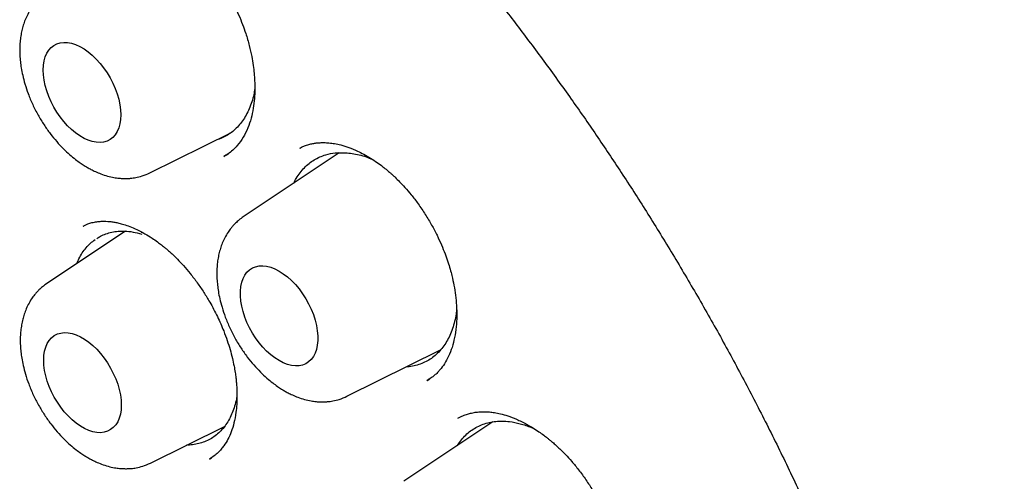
# Model space of a CAD drawing. Header units: millimetres. Extents: x 8 to 932, y 12 to 940.
# Tile 22 of 62: x 871 to 882, y 420 to 425. Entities that reach past the tile are written whole.
import ezdxf

# ---------------------------------------------------------------- set-up
doc = ezdxf.new("R2010")
doc.units = ezdxf.units.MM

msp = doc.modelspace()

# ---------------------------------------------------------------- linework, layer by layer
at = {"color": 7, "linetype": 'Continuous', "lineweight": 30}
for p, q in [((872.489, 423.5), (873.394, 423.948)), ((874.17, 423.777), (874.179, 423.78)), ((873.317, 423.685), (873.336, 423.697)), ((873.341, 423.699), (873.369, 423.717)), ((874.607, 423.724), (873.534, 423.009)), ((871.745, 422.903), (871.749, 422.905)), ((872.216, 422.849), (871.337, 422.263)), ((872.394, 422.837), (872.401, 422.837)), ((874.692, 421.004), (875.738, 421.522)), ((875.606, 421.192), (875.586, 421.178)), ((875.591, 421.181), (875.621, 421.2)), ((876.322, 420.717), (875.327, 420.054)), ((872.495, 420.257), (873.324, 420.668)), ((876.754, 420.655), (876.789, 420.64)), ((873.155, 420.302), (873.179, 420.318))]:
    msp.add_line(p, q, dxfattribs=at)
at = {"color": 7, "linetype": 'Continuous', "lineweight": 30, "flags": 128}
for points in [[(871.297, 424.649), (871.299, 424.702), (871.307, 424.751), (871.319, 424.796), (871.337, 424.836), (871.359, 424.871), (871.385, 424.901), (871.415, 424.925), (871.45, 424.942), (871.487, 424.954), (871.527, 424.958), (871.57, 424.957), (871.614, 424.948), (871.66, 424.933), (871.707, 424.912), (871.754, 424.885), (871.8, 424.852), (871.846, 424.814), (871.891, 424.771), (871.933, 424.724), (871.973, 424.673), (872.011, 424.619), (872.045, 424.562), (872.075, 424.503), (872.102, 424.443), (872.124, 424.382), (872.141, 424.322), (872.154, 424.262), (872.161, 424.204), (872.164, 424.149), (872.161, 424.096), (872.154, 424.047), (872.141, 424.002), (872.124, 423.962), (872.102, 423.927), (872.075, 423.897), (872.045, 423.873), (872.011, 423.856), (871.973, 423.844), (871.933, 423.84), (871.891, 423.842), (871.846, 423.85), (871.8, 423.865), (871.754, 423.886), (871.707, 423.913), (871.66, 423.946), (871.614, 423.984), (871.57, 424.027), (871.527, 424.074), (871.487, 424.125), (871.45, 424.18), (871.415, 424.236), (871.385, 424.295), (871.359, 424.355), (871.337, 424.416), (871.319, 424.476), (871.307, 424.536), (871.299, 424.594), (871.297, 424.649)], [(873.934, 422.403), (873.981, 422.373), (874.027, 422.338), (874.072, 422.297), (874.116, 422.252), (874.157, 422.203), (874.196, 422.15), (874.232, 422.094), (874.264, 422.036), (874.292, 421.976), (874.317, 421.916), (874.336, 421.855), (874.351, 421.795), (874.361, 421.737), (874.367, 421.68), (874.367, 421.626), (874.361, 421.575), (874.351, 421.528), (874.336, 421.485), (874.317, 421.447), (874.292, 421.415), (874.264, 421.388), (874.232, 421.367), (874.196, 421.353), (874.157, 421.345), (874.116, 421.343), (874.072, 421.348), (874.027, 421.36), (873.981, 421.378), (873.934, 421.402), (873.887, 421.432), (873.84, 421.468), (873.795, 421.508), (873.752, 421.553), (873.71, 421.603), (873.671, 421.656), (873.636, 421.711), (873.603, 421.769), (873.575, 421.829), (873.551, 421.889), (873.531, 421.95), (873.516, 422.01), (873.506, 422.068), (873.501, 422.125), (873.501, 422.179), (873.506, 422.23), (873.516, 422.278), (873.531, 422.32), (873.551, 422.358), (873.575, 422.391), (873.603, 422.417), (873.636, 422.438), (873.671, 422.452), (873.71, 422.46), (873.752, 422.462), (873.795, 422.457), (873.84, 422.445), (873.887, 422.427), (873.934, 422.403)], [(871.303, 421.406), (871.305, 421.459), (871.313, 421.508), (871.325, 421.553), (871.343, 421.594), (871.365, 421.629), (871.391, 421.658), (871.421, 421.682), (871.456, 421.7), (871.493, 421.711), (871.533, 421.716), (871.576, 421.714), (871.62, 421.706), (871.666, 421.691), (871.713, 421.67), (871.76, 421.643), (871.806, 421.61), (871.852, 421.572), (871.897, 421.529), (871.939, 421.481), (871.98, 421.43), (872.017, 421.376), (872.051, 421.319), (872.081, 421.26), (872.108, 421.2), (872.13, 421.139), (872.147, 421.079), (872.16, 421.02), (872.167, 420.962), (872.17, 420.906), (872.167, 420.854), (872.16, 420.804), (872.147, 420.759), (872.13, 420.719), (872.108, 420.684), (872.081, 420.654), (872.051, 420.631), (872.017, 420.613), (871.98, 420.602), (871.939, 420.597), (871.897, 420.599), (871.852, 420.607), (871.806, 420.622), (871.76, 420.643), (871.713, 420.67), (871.666, 420.703), (871.62, 420.741), (871.576, 420.784), (871.533, 420.831), (871.493, 420.882), (871.456, 420.937), (871.421, 420.994), (871.391, 421.053), (871.365, 421.113), (871.343, 421.173), (871.325, 421.234), (871.313, 421.293), (871.305, 421.351), (871.303, 421.406)]]:
    msp.add_lwpolyline(points, dxfattribs=at)
at = {"color": 7, "linetype": 'Continuous', "lineweight": 30}
for points, knots in [([(864.561, 432.389), (864.57, 432.39), (864.591, 432.392), (864.637, 432.397), (864.698, 432.402), (864.777, 432.408), (864.869, 432.412), (864.97, 432.416), (865.092, 432.418), (865.236, 432.419), (865.405, 432.415), (865.589, 432.407), (865.789, 432.393), (865.987, 432.374), (866.182, 432.351), (866.372, 432.324), (866.571, 432.29), (866.78, 432.25), (866.991, 432.205), (867.197, 432.155), (867.39, 432.105), (867.568, 432.054), (867.732, 432.005), (867.88, 431.958), (868.013, 431.914), (868.131, 431.873), (868.233, 431.836), (868.321, 431.804), (868.393, 431.777), (868.451, 431.755), (868.499, 431.736), (868.542, 431.719), (868.59, 431.7), (868.648, 431.677), (868.72, 431.647), (868.807, 431.611), (868.911, 431.567), (869.031, 431.514), (869.166, 431.453), (869.317, 431.383), (869.483, 431.303), (869.663, 431.213), (869.859, 431.111), (870.069, 430.998), (870.289, 430.876), (870.581, 430.705), (870.94, 430.485), (871.357, 430.211), (871.759, 429.931), (872.147, 429.645), (872.525, 429.351), (872.892, 429.051), (873.25, 428.746), (873.59, 428.443), (873.913, 428.142), (874.22, 427.846), (874.521, 427.545), (874.822, 427.233), (875.119, 426.914), (875.412, 426.588), (875.701, 426.255), (875.995, 425.904), (876.293, 425.536), (876.594, 425.15), (876.898, 424.746), (877.194, 424.335), (877.483, 423.92), (877.763, 423.501), (878.043, 423.066), (878.321, 422.615), (878.597, 422.149), (878.868, 421.672), (879.132, 421.185), (879.389, 420.688), (879.64, 420.177), (879.884, 419.654), (880.115, 419.129), (880.332, 418.61), (880.531, 418.103), (880.714, 417.609), (880.881, 417.128), (881.033, 416.661), (881.171, 416.209), (881.295, 415.772), (881.407, 415.349), (881.51, 414.926), (881.605, 414.505), (881.69, 414.086), (881.763, 413.687), (881.825, 413.307), (881.877, 412.946), (881.921, 412.605), (881.957, 412.272), (881.986, 411.95), (882.008, 411.64), (882.024, 411.35), (882.034, 411.078), (882.041, 410.766), (882.041, 410.413), (882.031, 410.021), (882.012, 409.643), (881.989, 409.361), (881.971, 409.17), (881.96, 409.067), (881.948, 408.964), (881.936, 408.866), (881.925, 408.777), (881.915, 408.705), (881.907, 408.65), (881.901, 408.609), (881.896, 408.571), (881.889, 408.527), (881.88, 408.47), (881.869, 408.399), (881.854, 408.314), (881.837, 408.216), (881.816, 408.105), (881.792, 407.983), (881.756, 407.812), (881.707, 407.594), (881.635, 407.313), (881.547, 407.009), (881.44, 406.685), (881.341, 406.416), (881.253, 406.201), (881.184, 406.04), (881.111, 405.879), (881.034, 405.721), (880.958, 405.572), (880.884, 405.436), (880.811, 405.308), (880.741, 405.189), (880.673, 405.082), (880.614, 404.991), (880.564, 404.917), (880.523, 404.858), (880.5, 404.825), (880.49, 404.811)], [0, 0, 0, 0, 0.001577, 0.003608, 0.006105, 0.009075, 0.012555, 0.016335, 0.020414, 0.026086, 0.03225, 0.038907, 0.046058, 0.053701, 0.060053, 0.066709, 0.07367, 0.080935, 0.088407, 0.095472, 0.102025, 0.108065, 0.113593, 0.118607, 0.123033, 0.126965, 0.130401, 0.133343, 0.135718, 0.13763, 0.139108, 0.1405, 0.141906, 0.143877, 0.14626, 0.14907, 0.152555, 0.156531, 0.160998, 0.165955, 0.171403, 0.177341, 0.183771, 0.190692, 0.198015, 0.205319, 0.21945, 0.233293, 0.24637, 0.259179, 0.271722, 0.283997, 0.296005, 0.307746, 0.318571, 0.329158, 0.339512, 0.350013, 0.360902, 0.371137, 0.381693, 0.392569, 0.403766, 0.415283, 0.42712, 0.439277, 0.450702, 0.462396, 0.474359, 0.486591, 0.499092, 0.511862, 0.524558, 0.537509, 0.550715, 0.564176, 0.577713, 0.590918, 0.603775, 0.616285, 0.628446, 0.64026, 0.651726, 0.662844, 0.673614, 0.684036, 0.695296, 0.706119, 0.716506, 0.726457, 0.735972, 0.74505, 0.753693, 0.762696, 0.771171, 0.779119, 0.786576, 0.793879, 0.805347, 0.816631, 0.827731, 0.838647, 0.841814, 0.844965, 0.848101, 0.851206, 0.853987, 0.856331, 0.857865, 0.859129, 0.860153, 0.861462, 0.863251, 0.865521, 0.868187, 0.871306, 0.874878, 0.878892, 0.883096, 0.891619, 0.900493, 0.911515, 0.923033, 0.935047, 0.941079, 0.947228, 0.953495, 0.959876, 0.96602, 0.97169, 0.976886, 0.982349, 0.987167, 0.99134, 0.99487, 0.997756, 1, 1, 1, 1]), ([(864.83, 432.186), (864.818, 432.185), (864.79, 432.182), (864.747, 432.177), (864.694, 432.171), (864.633, 432.163), (864.564, 432.154), (864.486, 432.142), (864.4, 432.129), (864.306, 432.113), (864.204, 432.095), (864.034, 432.061), (863.801, 432.006), (863.493, 431.918), (863.176, 431.806), (862.851, 431.667), (862.608, 431.546), (862.443, 431.454), (862.352, 431.401), (862.267, 431.349), (862.191, 431.301), (862.124, 431.257), (862.065, 431.218), (862.016, 431.184), (861.975, 431.155), (861.943, 431.132), (861.917, 431.113), (861.896, 431.098), (861.875, 431.083), (861.849, 431.062), (861.812, 431.035), (861.765, 430.999), (861.71, 430.955), (861.648, 430.904), (861.584, 430.85), (861.519, 430.794), (861.414, 430.701), (861.271, 430.565), (861.09, 430.378), (860.909, 430.174), (860.729, 429.952), (860.553, 429.714), (860.383, 429.46), (860.234, 429.213), (860.104, 428.979), (859.991, 428.759), (859.9, 428.566), (859.829, 428.406), (859.78, 428.289), (859.738, 428.187), (859.705, 428.102), (859.68, 428.036), (859.661, 427.985), (859.646, 427.944), (859.634, 427.912), (859.623, 427.88), (859.609, 427.84), (859.589, 427.784), (859.566, 427.715), (859.539, 427.634), (859.51, 427.543), (859.48, 427.446), (859.451, 427.347), (859.423, 427.249), (859.396, 427.151), (859.358, 427.005), (859.311, 426.814), (859.259, 426.574), (859.212, 426.332), (859.168, 426.081), (859.135, 425.86), (859.11, 425.673), (859.093, 425.526), (859.076, 425.375), (859.061, 425.219), (859.048, 425.059), (859.037, 424.901), (859.028, 424.76), (859.022, 424.641), (859.018, 424.542), (859.015, 424.452), (859.012, 424.372), (859.01, 424.301), (859.009, 424.238), (859.008, 424.177), (859.007, 424.11), (859.006, 424.034), (859.006, 423.949), (859.006, 423.862), (859.007, 423.775), (859.008, 423.688), (859.01, 423.6), (859.016, 423.357), (859.033, 422.98), (859.073, 422.465), (859.124, 421.97), (859.19, 421.469), (859.271, 420.964), (859.365, 420.453), (859.468, 419.961), (859.58, 419.485), (859.698, 419.024), (859.83, 418.552), (859.975, 418.07), (860.134, 417.58), (860.308, 417.08), (860.497, 416.572), (860.701, 416.057), (860.921, 415.535), (861.157, 415.006), (861.409, 414.473), (861.677, 413.935), (861.962, 413.393), (862.263, 412.853), (862.577, 412.315), (862.906, 411.78), (863.252, 411.247), (863.587, 410.754), (863.909, 410.302), (864.215, 409.889), (864.528, 409.483), (864.849, 409.084), (865.171, 408.698), (865.495, 408.326), (865.816, 407.971), (866.134, 407.633), (866.447, 407.313), (866.755, 407.01), (867.056, 406.725), (867.353, 406.453), (867.673, 406.172), (868.014, 405.884), (868.375, 405.594), (868.726, 405.325), (869.066, 405.077), (869.394, 404.848), (869.711, 404.638), (869.995, 404.459), (870.248, 404.306), (870.475, 404.174), (870.705, 404.046), (870.943, 403.918), (871.191, 403.792), (871.447, 403.668), (871.711, 403.546), (871.986, 403.428), (872.265, 403.316), (872.547, 403.211), (872.834, 403.113), (873.083, 403.035), (873.289, 402.976), (873.443, 402.935), (873.584, 402.899), (873.711, 402.869), (873.824, 402.844), (873.924, 402.823), (874.01, 402.806), (874.082, 402.792), (874.146, 402.78), (874.208, 402.769), (874.275, 402.758), (874.353, 402.746), (874.442, 402.732), (874.544, 402.718), (874.659, 402.704), (874.786, 402.69), (874.924, 402.677), (875.073, 402.666), (875.233, 402.657), (875.449, 402.65), (875.716, 402.65), (876.028, 402.664), (876.341, 402.692), (876.596, 402.728), (876.797, 402.764), (876.944, 402.794), (877.091, 402.828), (877.237, 402.865), (877.381, 402.906), (877.517, 402.948), (877.638, 402.989), (877.741, 403.026), (877.828, 403.059), (877.9, 403.088), (877.958, 403.112), (878.006, 403.132), (878.05, 403.151), (878.095, 403.171), (878.144, 403.193), (878.199, 403.219), (878.262, 403.25), (878.333, 403.285), (878.412, 403.326), (878.502, 403.375), (878.602, 403.431), (878.713, 403.497), (878.832, 403.572), (878.959, 403.657), (879.092, 403.751), (879.229, 403.855), (879.365, 403.965), (879.496, 404.077), (879.619, 404.189), (879.733, 404.299), (879.847, 404.414), (879.959, 404.535), (880.069, 404.658), (880.166, 404.774), (880.252, 404.88), (880.327, 404.977), (880.391, 405.064), (880.43, 405.119), (880.448, 405.144)], [0, 0, 0, 0, 0.00075, 0.001798, 0.003147, 0.004693, 0.006509, 0.008594, 0.010949, 0.013575, 0.01647, 0.019571, 0.028132, 0.036687, 0.046864, 0.057034, 0.067196, 0.070362, 0.073481, 0.076349, 0.078942, 0.081259, 0.083302, 0.08507, 0.086449, 0.087597, 0.088514, 0.089199, 0.089831, 0.090748, 0.092085, 0.093772, 0.095809, 0.098153, 0.100565, 0.103008, 0.105483, 0.112449, 0.119653, 0.127231, 0.13504, 0.143045, 0.151246, 0.159641, 0.165922, 0.172307, 0.178795, 0.182403, 0.185597, 0.188377, 0.190744, 0.192357, 0.193699, 0.19477, 0.195569, 0.196236, 0.197271, 0.198719, 0.200581, 0.202605, 0.204962, 0.207465, 0.209938, 0.212383, 0.214798, 0.217184, 0.223022, 0.228678, 0.23421, 0.23997, 0.246017, 0.249205, 0.252468, 0.255806, 0.259217, 0.262703, 0.266207, 0.269425, 0.271722, 0.273815, 0.275705, 0.277391, 0.278874, 0.280153, 0.281339, 0.282667, 0.284306, 0.286094, 0.287883, 0.289672, 0.291461, 0.29325, 0.295039, 0.306284, 0.315967, 0.325652, 0.335339, 0.345029, 0.354721, 0.364432, 0.372893, 0.381513, 0.390292, 0.39923, 0.408327, 0.417582, 0.426997, 0.436571, 0.446304, 0.456196, 0.466247, 0.476457, 0.486827, 0.497356, 0.507829, 0.518455, 0.529234, 0.540166, 0.548864, 0.557656, 0.566542, 0.575379, 0.584192, 0.592819, 0.60126, 0.609515, 0.617584, 0.625328, 0.632893, 0.640278, 0.647484, 0.656575, 0.665363, 0.673849, 0.682033, 0.689913, 0.697492, 0.704767, 0.71026, 0.715573, 0.720991, 0.726665, 0.732595, 0.738669, 0.74499, 0.751558, 0.758374, 0.765081, 0.772012, 0.779166, 0.783297, 0.787091, 0.790547, 0.793666, 0.7965, 0.798982, 0.801112, 0.802891, 0.804376, 0.805906, 0.807546, 0.809463, 0.811711, 0.81429, 0.817201, 0.820443, 0.823951, 0.827778, 0.831926, 0.836387, 0.844607, 0.852952, 0.861421, 0.870015, 0.874142, 0.878297, 0.88248, 0.886691, 0.89093, 0.895126, 0.898679, 0.901783, 0.90444, 0.906648, 0.908408, 0.909793, 0.911152, 0.912529, 0.914007, 0.91577, 0.917786, 0.920085, 0.922665, 0.925527, 0.928934, 0.932671, 0.936736, 0.94113, 0.945852, 0.950904, 0.955962, 0.960956, 0.965684, 0.970145, 0.97434, 0.979305, 0.983837, 0.987935, 0.9916, 0.994833, 0.997632, 1, 1, 1, 1]), ([(871.977, 426.326), (871.991, 426.332), (872.018, 426.345), (872.075, 426.364), (872.145, 426.376), (872.218, 426.38), (872.282, 426.376), (872.337, 426.367), (872.385, 426.357), (872.433, 426.344), (872.486, 426.326), (872.549, 426.301), (872.623, 426.265), (872.703, 426.22), (872.779, 426.17), (872.842, 426.123), (872.892, 426.082), (872.93, 426.049), (872.961, 426.021), (872.993, 425.991), (873.035, 425.949), (873.088, 425.891), (873.153, 425.815), (873.225, 425.721), (873.299, 425.612), (873.369, 425.495), (873.43, 425.38), (873.482, 425.268), (873.526, 425.161), (873.566, 425.047), (873.601, 424.927), (873.629, 424.807), (873.646, 424.704), (873.656, 424.613), (873.662, 424.525), (873.664, 424.43), (873.659, 424.327), (873.646, 424.217), (873.622, 424.106), (873.585, 423.997), (873.535, 423.895), (873.476, 423.813), (873.416, 423.751), (873.364, 423.711), (873.331, 423.693), (873.314, 423.683)], [0, 0, 0, 0, 0.022372, 0.046985, 0.073988, 0.099912, 0.12154, 0.138748, 0.153658, 0.168748, 0.184944, 0.204395, 0.227208, 0.253405, 0.276725, 0.296259, 0.311792, 0.323304, 0.33136, 0.341008, 0.353427, 0.371426, 0.393214, 0.418808, 0.448024, 0.477088, 0.504548, 0.53038, 0.554571, 0.577115, 0.607843, 0.634905, 0.658355, 0.678214, 0.698043, 0.721147, 0.747503, 0.776985, 0.809007, 0.843479, 0.88035, 0.918984, 0.945518, 0.972494, 1, 1, 1, 1]), ([(871.331, 425.505), (871.314, 425.493), (871.283, 425.472), (871.246, 425.437), (871.217, 425.407), (871.189, 425.374), (871.157, 425.33), (871.124, 425.274), (871.095, 425.211), (871.074, 425.151), (871.058, 425.091), (871.046, 425.029), (871.038, 424.963), (871.034, 424.89), (871.035, 424.817), (871.041, 424.743), (871.051, 424.669), (871.068, 424.586), (871.093, 424.49), (871.129, 424.381), (871.178, 424.264), (871.238, 424.147), (871.304, 424.038), (871.374, 423.939), (871.446, 423.85), (871.519, 423.772), (871.59, 423.705), (871.654, 423.653), (871.708, 423.613), (871.753, 423.584), (871.793, 423.56), (871.834, 423.537), (871.884, 423.512), (871.946, 423.487), (872.016, 423.464), (872.083, 423.449), (872.141, 423.441), (872.189, 423.437), (872.233, 423.437), (872.28, 423.44), (872.337, 423.448), (872.41, 423.466), (872.461, 423.488), (872.489, 423.5)], [0, 0, 0, 0, 0.021636, 0.039819, 0.054564, 0.06687, 0.087387, 0.11333, 0.137415, 0.15979, 0.180825, 0.203103, 0.225962, 0.249021, 0.276027, 0.298978, 0.321362, 0.347961, 0.378799, 0.413871, 0.453005, 0.492181, 0.529741, 0.565731, 0.600194, 0.633167, 0.664323, 0.690936, 0.712402, 0.729907, 0.743187, 0.758394, 0.776769, 0.799503, 0.826702, 0.852912, 0.873329, 0.889691, 0.904527, 0.918849, 0.939498, 0.966539, 1, 1, 1, 1]), ([(873.663, 424.443), (873.659, 424.42), (873.651, 424.369), (873.63, 424.293), (873.602, 424.216), (873.567, 424.145), (873.527, 424.081), (873.482, 424.024), (873.43, 423.974), (873.374, 423.931), (873.313, 423.897), (873.265, 423.876), (873.236, 423.868), (873.23, 423.867)], [0, 0, 0, 0, 0.077077, 0.175615, 0.275559, 0.376961, 0.4748, 0.573319, 0.67398, 0.775382, 0.873919, 0.972456, 1, 1, 1, 1]), ([(874.165, 423.776), (874.171, 423.779), (874.184, 423.787), (874.219, 423.803), (874.264, 423.818), (874.309, 423.828), (874.346, 423.834), (874.378, 423.837), (874.407, 423.838), (874.445, 423.839), (874.494, 423.836), (874.556, 423.828), (874.629, 423.812), (874.716, 423.785), (874.801, 423.75), (874.882, 423.708), (874.956, 423.666), (875.027, 423.619), (875.089, 423.573), (875.137, 423.534), (875.173, 423.504), (875.202, 423.477), (875.237, 423.445), (875.285, 423.398), (875.345, 423.334), (875.415, 423.252), (875.492, 423.152), (875.569, 423.038), (875.639, 422.92), (875.699, 422.806), (875.748, 422.699), (875.789, 422.599), (875.821, 422.509), (875.846, 422.428), (875.869, 422.34), (875.891, 422.242), (875.908, 422.131), (875.919, 422.015), (875.922, 421.896), (875.915, 421.776), (875.897, 421.659), (875.869, 421.549), (875.831, 421.452), (875.785, 421.368), (875.742, 421.309), (875.703, 421.265), (875.67, 421.236), (875.632, 421.206), (875.604, 421.189), (875.589, 421.179)], [0, 0, 0, 0, 0.015326, 0.031961, 0.049989, 0.06613, 0.079113, 0.089007, 0.09846, 0.108718, 0.12682, 0.146949, 0.169658, 0.195942, 0.225853, 0.246412, 0.268412, 0.290941, 0.309795, 0.324438, 0.33485, 0.342347, 0.351575, 0.3672, 0.386632, 0.409878, 0.436958, 0.46732, 0.496501, 0.523522, 0.548363, 0.571015, 0.591479, 0.609758, 0.62615, 0.650984, 0.67677, 0.703859, 0.73325, 0.764977, 0.797892, 0.830683, 0.863387, 0.894893, 0.92389, 0.937822, 0.954749, 0.975479, 1, 1, 1, 1]), ([(874.098, 423.385), (874.107, 423.403), (874.128, 423.445), (874.168, 423.503), (874.215, 423.558), (874.268, 423.606), (874.326, 423.647), (874.389, 423.679), (874.467, 423.708), (874.562, 423.727), (874.638, 423.725), (874.677, 423.725)], [0, 0, 0, 0, 0.07969, 0.182006, 0.285814, 0.385974, 0.487564, 0.58988, 0.693687, 0.84592, 1, 1, 1, 1]), ([(874.677, 423.725), (874.701, 423.723), (874.751, 423.719), (874.829, 423.703), (874.904, 423.682), (874.953, 423.661), (874.975, 423.652)], [0, 0, 0, 0, 0.256923, 0.51556, 0.779703, 1, 1, 1, 1]), ([(873.534, 423.009), (873.517, 422.997), (873.487, 422.975), (873.449, 422.941), (873.42, 422.91), (873.392, 422.877), (873.361, 422.834), (873.327, 422.777), (873.299, 422.715), (873.278, 422.655), (873.261, 422.595), (873.249, 422.532), (873.241, 422.466), (873.237, 422.394), (873.239, 422.32), (873.245, 422.246), (873.255, 422.172), (873.271, 422.09), (873.296, 421.994), (873.333, 421.884), (873.382, 421.768), (873.441, 421.651), (873.507, 421.542), (873.577, 421.443), (873.65, 421.354), (873.723, 421.275), (873.794, 421.209), (873.858, 421.156), (873.912, 421.117), (873.956, 421.087), (873.996, 421.063), (874.037, 421.041), (874.087, 421.016), (874.149, 420.99), (874.219, 420.968), (874.287, 420.952), (874.345, 420.944), (874.393, 420.941), (874.436, 420.941), (874.483, 420.944), (874.541, 420.952), (874.614, 420.969), (874.664, 420.991), (874.692, 421.004)], [0, 0, 0, 0, 0.0216357, 0.0398187, 0.0545638, 0.0668699, 0.0873872, 0.1133303, 0.1374148, 0.1597901, 0.1808246, 0.2031026, 0.2259616, 0.2490207, 0.276027, 0.298978, 0.3213616, 0.347961, 0.3787994, 0.4138709, 0.4530048, 0.4921813, 0.5297408, 0.5657307, 0.6001936, 0.6331666, 0.6643231, 0.6909365, 0.7124023, 0.7299065, 0.7431871, 0.758394, 0.7767693, 0.7995032, 0.8267018, 0.8529121, 0.8733289, 0.8896905, 0.9045266, 0.918849, 0.9394979, 0.9665394, 1, 1, 1, 1]), ([(871.743, 422.905), (871.748, 422.908), (871.759, 422.914), (871.788, 422.928), (871.83, 422.942), (871.881, 422.953), (871.931, 422.959), (871.977, 422.96), (872.016, 422.959), (872.056, 422.955), (872.097, 422.949), (872.145, 422.939), (872.201, 422.924), (872.268, 422.9), (872.347, 422.867), (872.431, 422.823), (872.508, 422.776), (872.569, 422.733), (872.611, 422.701), (872.642, 422.677), (872.669, 422.655), (872.702, 422.627), (872.745, 422.588), (872.801, 422.533), (872.869, 422.461), (872.944, 422.373), (873.02, 422.273), (873.093, 422.166), (873.169, 422.041), (873.245, 421.897), (873.309, 421.753), (873.354, 421.629), (873.387, 421.527), (873.412, 421.431), (873.43, 421.346), (873.443, 421.274), (873.451, 421.215), (873.456, 421.166), (873.46, 421.118), (873.463, 421.06), (873.464, 420.99), (873.461, 420.909), (873.452, 420.811), (873.432, 420.707), (873.401, 420.607), (873.364, 420.524), (873.325, 420.46), (873.286, 420.41), (873.251, 420.372), (873.206, 420.334), (873.172, 420.313), (873.154, 420.301)], [0, 0, 0, 0, 0.012859, 0.028279, 0.046421, 0.066682, 0.085092, 0.101028, 0.114475, 0.12601, 0.141172, 0.156444, 0.17424, 0.195365, 0.219847, 0.247247, 0.271294, 0.289965, 0.303224, 0.310086, 0.318066, 0.327943, 0.339718, 0.358371, 0.380407, 0.405843, 0.433531, 0.460692, 0.4872, 0.525714, 0.562747, 0.586632, 0.609839, 0.632079, 0.651707, 0.668355, 0.682044, 0.692791, 0.703241, 0.717312, 0.735016, 0.756325, 0.780435, 0.815089, 0.847243, 0.877259, 0.90759, 0.924583, 0.945645, 0.970784, 1, 1, 1, 1]), ([(871.898, 422.768), (871.911, 422.777), (871.942, 422.797), (871.998, 422.82), (872.064, 422.839), (872.134, 422.849), (872.213, 422.851), (872.301, 422.842), (872.365, 422.825), (872.398, 422.817)], [0, 0, 0, 0, 0.093516, 0.231182, 0.369812, 0.509933, 0.652096, 0.825086, 1, 1, 1, 1]), ([(871.673, 422.487), (871.68, 422.505), (871.698, 422.548), (871.733, 422.607), (871.776, 422.664), (871.823, 422.715), (871.859, 422.742), (871.878, 422.756)], [0, 0, 0, 0, 0.160584, 0.374223, 0.580356, 0.787921, 1, 1, 1, 1]), ([(871.337, 422.263), (871.32, 422.251), (871.289, 422.229), (871.252, 422.194), (871.223, 422.164), (871.195, 422.131), (871.163, 422.088), (871.13, 422.031), (871.101, 421.969), (871.08, 421.909), (871.064, 421.848), (871.052, 421.786), (871.044, 421.72), (871.04, 421.648), (871.041, 421.574), (871.047, 421.5), (871.057, 421.426), (871.074, 421.344), (871.099, 421.247), (871.135, 421.138), (871.184, 421.021), (871.244, 420.905), (871.31, 420.796), (871.38, 420.696), (871.452, 420.607), (871.525, 420.529), (871.596, 420.463), (871.66, 420.41), (871.714, 420.37), (871.759, 420.341), (871.799, 420.317), (871.84, 420.294), (871.89, 420.27), (871.952, 420.244), (872.022, 420.221), (872.089, 420.206), (872.147, 420.198), (872.195, 420.195), (872.239, 420.195), (872.286, 420.197), (872.343, 420.205), (872.416, 420.223), (872.467, 420.245), (872.495, 420.257)], [0, 0, 0, 0, 0.021636, 0.039819, 0.054564, 0.06687, 0.087387, 0.11333, 0.137415, 0.15979, 0.180825, 0.203103, 0.225962, 0.249021, 0.276027, 0.298978, 0.321362, 0.347961, 0.378799, 0.413871, 0.453005, 0.492181, 0.529741, 0.565731, 0.600194, 0.633167, 0.664323, 0.690936, 0.712402, 0.729907, 0.743187, 0.758394, 0.776769, 0.799503, 0.826702, 0.852912, 0.873329, 0.889691, 0.904527, 0.918849, 0.939498, 0.966539, 1, 1, 1, 1]), ([(875.918, 421.972), (875.916, 421.949), (875.91, 421.896), (875.892, 421.819), (875.867, 421.739), (875.836, 421.665), (875.798, 421.598), (875.755, 421.538), (875.706, 421.484), (875.652, 421.437), (875.593, 421.399), (875.529, 421.369), (875.461, 421.346), (875.402, 421.334), (875.365, 421.332), (875.353, 421.331)], [0, 0, 0, 0, 0.063389, 0.143969, 0.2263, 0.309238, 0.389832, 0.470426, 0.552172, 0.635109, 0.715133, 0.795712, 0.878044, 0.960981, 1, 1, 1, 1]), ([(873.463, 421.014), (873.462, 421.001), (873.455, 420.959), (873.438, 420.894), (873.412, 420.819), (873.379, 420.75), (873.341, 420.687), (873.297, 420.631), (873.247, 420.582), (873.193, 420.541), (873.133, 420.508), (873.07, 420.483), (873.002, 420.467), (872.947, 420.459), (872.913, 420.459), (872.903, 420.46)], [0, 0, 0, 0, 0.037891, 0.123851, 0.207091, 0.290913, 0.375638, 0.461597, 0.544537, 0.628052, 0.713384, 0.799343, 0.882584, 0.966406, 1, 1, 1, 1]), ([(875.934, 420.759), (875.952, 420.768), (875.986, 420.787), (876.038, 420.805), (876.08, 420.816), (876.113, 420.823), (876.14, 420.827), (876.162, 420.829), (876.184, 420.831), (876.202, 420.831), (876.221, 420.832), (876.242, 420.831), (876.263, 420.83), (876.297, 420.828), (876.345, 420.822), (876.412, 420.808), (876.494, 420.785), (876.592, 420.747), (876.687, 420.701), (876.771, 420.652), (876.834, 420.611), (876.888, 420.573), (876.929, 420.541), (876.962, 420.515), (876.994, 420.488), (877.032, 420.455), (877.08, 420.41), (877.139, 420.35), (877.21, 420.273), (877.287, 420.179), (877.365, 420.071), (877.438, 419.958), (877.505, 419.841), (877.564, 419.723), (877.613, 419.608), (877.652, 419.506), (877.681, 419.414), (877.706, 419.323), (877.727, 419.226), (877.744, 419.12), (877.754, 419.011), (877.757, 418.898), (877.751, 418.784), (877.735, 418.673), (877.709, 418.57), (877.673, 418.476), (877.629, 418.394), (877.587, 418.335), (877.548, 418.292), (877.518, 418.263), (877.484, 418.237), (877.462, 418.223), (877.449, 418.215)], [0, 0, 0, 0, 0.025338, 0.047099, 0.065267, 0.07652, 0.085723, 0.095292, 0.101358, 0.107344, 0.113689, 0.120396, 0.127468, 0.134903, 0.152833, 0.173335, 0.198, 0.226904, 0.260086, 0.280561, 0.299918, 0.3157, 0.32789, 0.336477, 0.345139, 0.356312, 0.370166, 0.389173, 0.411658, 0.437637, 0.466946, 0.495786, 0.522603, 0.552081, 0.578599, 0.602154, 0.622756, 0.641274, 0.665125, 0.689996, 0.716302, 0.744779, 0.775414, 0.807078, 0.838618, 0.870072, 0.900885, 0.930069, 0.944067, 0.959564, 0.978201, 1, 1, 1, 1]), ([(875.928, 420.455), (875.932, 420.461), (875.948, 420.489), (875.983, 420.532), (876.033, 420.584), (876.088, 420.628), (876.149, 420.664), (876.214, 420.692), (876.283, 420.712), (876.355, 420.724), (876.431, 420.728), (876.522, 420.722), (876.63, 420.701), (876.712, 420.671), (876.754, 420.655)], [0, 0, 0, 0, 0.0216572, 0.1045041, 0.1850106, 0.2655172, 0.3471736, 0.4300205, 0.509957, 0.5910341, 0.6726905, 0.7555374, 0.8770313, 1, 1, 1, 1])]:
    msp.add_open_spline(points, degree=3, knots=knots, dxfattribs=at)

doc.saveas('drawing.dxf')
